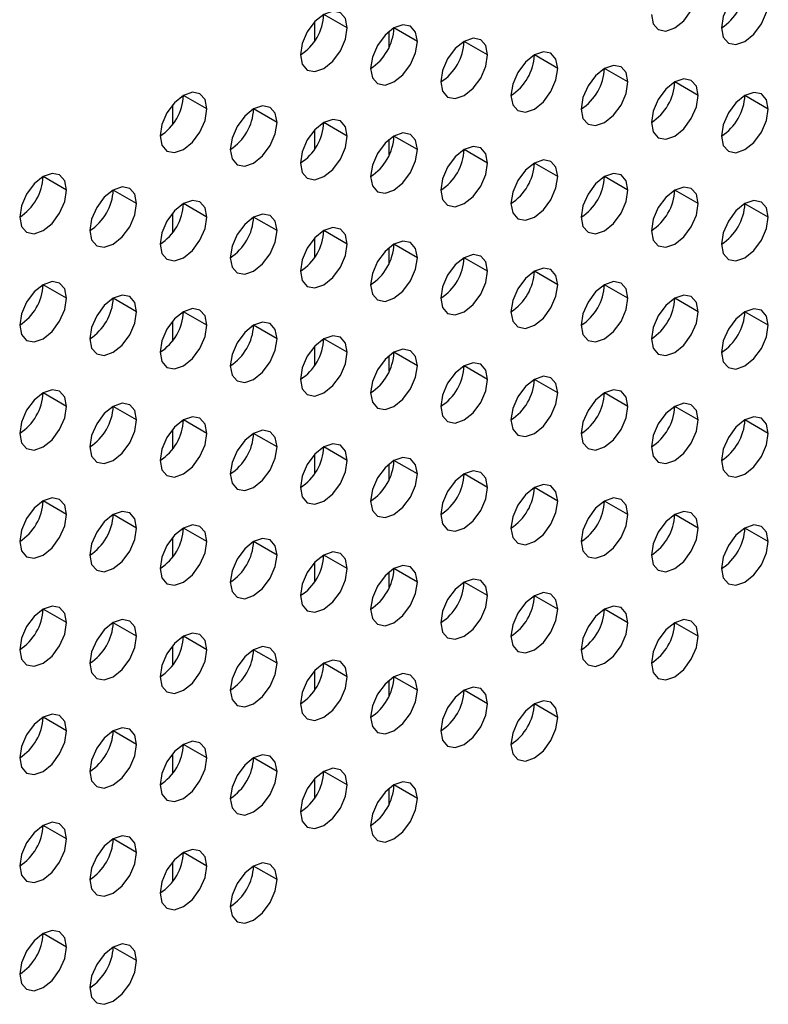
# Model space of a CAD drawing. Header units: millimetres. Extents: x 0 to 1118, y 0 to 864.
# Tile 204 of 254: x 954.79 to 958.57, y 703.11 to 708.06. Entities that reach past the tile are written whole.
import ezdxf

# ---------------------------------------------------------------- set-up
doc = ezdxf.new("R2010")
doc.units = ezdxf.units.MM

msp = doc.modelspace()

# ---------------------------------------------------------------- linework, layer by layer
at = {"color": 7, "linetype": 'Continuous', "lineweight": 25}
for p, q in [((956.4444, 708.0235), (956.3266, 708.0916)), ((956.798, 707.9555), (956.6801, 708.0235)), ((957.1515, 707.8874), (957.0337, 707.9554)), ((957.5051, 707.8193), (957.3873, 707.8873)), ((957.8587, 707.7512), (957.7408, 707.8192)), ((958.2122, 707.6831), (958.0944, 707.7512)), ((955.7373, 707.6153), (955.6195, 707.6834)), ((958.5658, 707.6151), (958.4479, 707.6831)), ((956.0909, 707.5472), (955.973, 707.6153)), ((956.4444, 707.4792), (956.3266, 707.5472)), ((956.798, 707.4111), (956.6801, 707.4791)), ((957.1515, 707.343), (957.0337, 707.411)), ((957.5051, 707.2749), (957.3873, 707.343)), ((955.0302, 707.2071), (954.9124, 707.2752)), ((957.8587, 707.2069), (957.7408, 707.2749)), ((955.3838, 707.139), (955.2659, 707.2071)), ((958.2122, 707.1388), (958.0944, 707.2068)), ((955.7373, 707.071), (955.6195, 707.139)), ((958.5658, 707.0707), (958.4479, 707.1387)), ((956.0909, 707.0029), (955.973, 707.0709)), ((956.4444, 706.9348), (956.3266, 707.0028)), ((956.798, 706.8667), (956.6801, 706.9348)), ((957.1515, 706.7987), (957.0337, 706.8667)), ((957.5051, 706.7306), (957.3873, 706.7986)), ((955.0302, 706.6628), (954.9124, 706.7308)), ((957.8587, 706.6625), (957.7408, 706.7305)), ((955.3838, 706.5947), (955.2659, 706.6627)), ((958.2122, 706.5944), (958.0944, 706.6625)), ((955.7373, 706.5266), (955.6195, 706.5946)), ((958.5658, 706.5263), (958.4479, 706.5944)), ((956.0909, 706.4585), (955.973, 706.5266)), ((956.4444, 706.3904), (956.3266, 706.4585)), ((956.798, 706.3224), (956.6801, 706.3904)), ((957.1515, 706.2543), (957.0337, 706.3223)), ((957.5051, 706.1862), (957.3873, 706.2542)), ((955.0302, 706.1184), (954.9124, 706.1864)), ((957.8587, 706.1181), (957.7408, 706.1862)), ((955.3838, 706.0503), (955.2659, 706.1184)), ((958.2122, 706.0501), (958.0944, 706.1181)), ((955.7373, 705.9822), (955.6195, 706.0503)), ((958.5658, 705.982), (958.4479, 706.05)), ((956.0909, 705.9142), (955.973, 705.9822)), ((956.4444, 705.8461), (956.3266, 705.9141)), ((956.798, 705.778), (956.6801, 705.846)), ((957.1515, 705.7099), (957.0337, 705.778)), ((957.5051, 705.6419), (957.3873, 705.7099)), ((955.0302, 705.574), (954.9124, 705.6421)), ((957.8587, 705.5738), (957.7408, 705.6418)), ((955.3838, 705.506), (955.2659, 705.574)), ((958.2122, 705.5057), (958.0944, 705.5737)), ((955.7373, 705.4379), (955.6195, 705.5059)), ((958.5658, 705.4376), (958.4479, 705.5057)), ((956.0909, 705.3698), (955.973, 705.4378)), ((956.4444, 705.3017), (956.3266, 705.3698)), ((956.798, 705.2336), (956.6801, 705.3017)), ((957.1515, 705.1656), (957.0337, 705.2336)), ((957.5051, 705.0975), (957.3873, 705.1655)), ((955.0302, 705.0297), (954.9124, 705.0977)), ((957.8587, 705.0294), (957.7408, 705.0974)), ((955.3838, 704.9616), (955.2659, 705.0296)), ((958.2122, 704.9613), (958.0944, 705.0294)), ((955.7373, 704.8935), (955.6195, 704.9616)), ((956.0909, 704.8254), (955.973, 704.8935)), ((956.4444, 704.7574), (956.3266, 704.8254)), ((956.798, 704.6893), (956.6801, 704.7573)), ((957.1515, 704.6212), (957.0337, 704.6892)), ((957.5051, 704.5531), (957.3873, 704.6212)), ((955.0302, 704.4853), (954.9124, 704.5534)), ((955.3838, 704.4172), (955.2659, 704.4853)), ((955.7373, 704.3492), (955.6195, 704.4172)), ((956.0909, 704.2811), (955.973, 704.3491)), ((956.4444, 704.213), (956.3266, 704.281)), ((956.798, 704.1449), (956.6801, 704.213)), ((955.0302, 703.941), (954.9124, 704.009)), ((955.3838, 703.8729), (955.2659, 703.9409)), ((955.7373, 703.8048), (955.6195, 703.8728)), ((956.0909, 703.7367), (955.973, 703.8048)), ((955.0302, 703.3966), (954.9124, 703.4646)), ((955.3838, 703.3285), (955.2659, 703.3966))]:
    msp.add_line(p, q, dxfattribs=at)
at = {"color": 8, "linetype": 'Continuous', "lineweight": 25}
for p, q in [((956.2801, 708.0537), (956.2801, 707.9564)), ((956.6566, 707.9283), (956.6566, 708.0072)), ((955.5641, 707.6354), (955.5641, 707.536)), ((956.2801, 707.5093), (956.2801, 707.412)), ((956.6566, 707.384), (956.6566, 707.4628)), ((955.5641, 707.0911), (955.5641, 706.9916)), ((956.2801, 706.965), (956.2801, 706.8677)), ((956.6566, 706.8396), (956.6566, 706.9185)), ((955.5641, 706.5467), (955.5641, 706.4472)), ((956.2801, 706.4206), (956.2801, 706.3233)), ((956.6566, 706.2952), (956.6566, 706.3741)), ((955.5641, 706.0023), (955.5641, 705.9029)), ((956.2801, 705.8762), (956.2801, 705.7789)), ((956.6566, 705.7509), (956.6566, 705.8297)), ((955.5641, 705.458), (955.5641, 705.3585)), ((956.2801, 705.3319), (956.2801, 705.2346)), ((956.6566, 705.2065), (956.6566, 705.2854)), ((955.5641, 704.9136), (955.5641, 704.8142)), ((956.2801, 704.7875), (956.2801, 704.6902)), ((956.6566, 704.6622), (956.6566, 704.741)), ((955.5641, 704.3693), (955.5641, 704.2698)), ((956.2801, 704.2431), (956.2801, 704.1458)), ((956.6566, 704.1178), (956.6566, 704.1967)), ((955.5641, 703.8249), (955.5641, 703.7254))]:
    msp.add_line(p, q, dxfattribs=at)
at = {"color": 7, "linetype": 'Continuous', "lineweight": 25, "flags": 128}
for points in [[(957.9765, 708.0914), (957.9855, 708.0445), (958.011, 708.0151), (958.0493, 708.0077), (958.0944, 708.0234), (958.1395, 708.0598), (958.1777, 708.1113), (958.2032, 708.1702), (958.2122, 708.2275)], [(958.5658, 708.1594), (958.5568, 708.2063), (958.5312, 708.2357), (958.493, 708.2432), (958.4479, 708.2275), (958.4028, 708.1911), (958.3646, 708.1395), (958.339, 708.0806), (958.3301, 708.0234)], [(958.3301, 708.0234), (958.339, 707.9765), (958.3646, 707.947), (958.4028, 707.9396), (958.4479, 707.9553), (958.493, 707.9917), (958.5312, 708.0433), (958.5568, 708.1022), (958.5658, 708.1594)], [(956.4444, 708.0235), (956.4355, 708.0704), (956.4099, 708.0998), (956.3717, 708.1073), (956.3266, 708.0916), (956.2815, 708.0552), (956.2433, 708.0036), (956.2177, 707.9447), (956.2087, 707.8875)], [(956.2087, 707.8875), (956.2177, 707.8406), (956.2433, 707.8112), (956.2815, 707.8037), (956.3266, 707.8194), (956.3717, 707.8558), (956.4099, 707.9074), (956.4355, 707.9663), (956.4444, 708.0235)], [(956.798, 707.9555), (956.789, 708.0024), (956.7635, 708.0318), (956.7252, 708.0392), (956.6801, 708.0235), (956.635, 707.9871), (956.5968, 707.9355), (956.5713, 707.8766), (956.5623, 707.8194)], [(957.1515, 707.8874), (957.1426, 707.9343), (957.117, 707.9637), (957.0788, 707.9711), (957.0337, 707.9554), (956.9886, 707.919), (956.9504, 707.8675), (956.9248, 707.8086), (956.9158, 707.7513)], [(956.5623, 707.8194), (956.5713, 707.7725), (956.5968, 707.7431), (956.635, 707.7357), (956.6801, 707.7513), (956.7252, 707.7877), (956.7635, 707.8393), (956.789, 707.8982), (956.798, 707.9555)], [(956.9158, 707.7513), (956.9248, 707.7044), (956.9504, 707.675), (956.9886, 707.6676), (957.0337, 707.6832), (957.0788, 707.7196), (957.117, 707.7712), (957.1426, 707.8301), (957.1515, 707.8874)], [(957.5051, 707.8193), (957.4961, 707.8662), (957.4706, 707.8956), (957.4324, 707.903), (957.3873, 707.8874), (957.3422, 707.851), (957.3039, 707.7994), (957.2784, 707.7405), (957.2694, 707.6832)], [(957.2694, 707.6832), (957.2784, 707.6363), (957.3039, 707.6069), (957.3422, 707.5995), (957.3873, 707.6152), (957.4324, 707.6516), (957.4706, 707.7031), (957.4961, 707.762), (957.5051, 707.8193)], [(957.8587, 707.7512), (957.8497, 707.7981), (957.8241, 707.8275), (957.7859, 707.8349), (957.7408, 707.8193), (957.6957, 707.7829), (957.6575, 707.7313), (957.6319, 707.6724), (957.623, 707.6151)], [(957.623, 707.6151), (957.6319, 707.5682), (957.6575, 707.5388), (957.6957, 707.5314), (957.7408, 707.5471), (957.7859, 707.5835), (957.8241, 707.6351), (957.8497, 707.694), (957.8587, 707.7512)], [(958.2122, 707.6831), (958.2032, 707.73), (958.1777, 707.7594), (958.1395, 707.7669), (958.0944, 707.7512), (958.0493, 707.7148), (958.011, 707.6632), (957.9855, 707.6043), (957.9765, 707.5471)], [(955.7373, 707.6153), (955.7284, 707.6622), (955.7028, 707.6916), (955.6646, 707.6991), (955.6195, 707.6834), (955.5744, 707.647), (955.5362, 707.5954), (955.5106, 707.5365), (955.5016, 707.4793)], [(957.9765, 707.5471), (957.9855, 707.5002), (958.011, 707.4708), (958.0493, 707.4633), (958.0944, 707.479), (958.1395, 707.5154), (958.1777, 707.567), (958.2032, 707.6259), (958.2122, 707.6831)], [(958.5658, 707.6151), (958.5568, 707.662), (958.5312, 707.6914), (958.493, 707.6988), (958.4479, 707.6831), (958.4028, 707.6467), (958.3646, 707.5951), (958.339, 707.5362), (958.3301, 707.479)], [(956.0909, 707.5472), (956.0819, 707.5941), (956.0564, 707.6235), (956.0181, 707.631), (955.973, 707.6153), (955.9279, 707.5789), (955.8897, 707.5273), (955.8642, 707.4684), (955.8552, 707.4112)], [(955.5016, 707.4793), (955.5106, 707.4324), (955.5362, 707.403), (955.5744, 707.3955), (955.6195, 707.4112), (955.6646, 707.4476), (955.7028, 707.4992), (955.7284, 707.5581), (955.7373, 707.6153)], [(958.3301, 707.479), (958.339, 707.4321), (958.3646, 707.4027), (958.4028, 707.3953), (958.4479, 707.4109), (958.493, 707.4473), (958.5312, 707.4989), (958.5568, 707.5578), (958.5658, 707.6151)], [(955.8552, 707.4112), (955.8642, 707.3643), (955.8897, 707.3349), (955.9279, 707.3274), (955.973, 707.3431), (956.0181, 707.3795), (956.0564, 707.4311), (956.0819, 707.49), (956.0909, 707.5472)], [(956.4444, 707.4792), (956.4355, 707.5261), (956.4099, 707.5555), (956.3717, 707.5629), (956.3266, 707.5472), (956.2815, 707.5108), (956.2433, 707.4593), (956.2177, 707.4004), (956.2087, 707.3431)], [(956.2087, 707.3431), (956.2177, 707.2962), (956.2433, 707.2668), (956.2815, 707.2594), (956.3266, 707.275), (956.3717, 707.3114), (956.4099, 707.363), (956.4355, 707.4219), (956.4444, 707.4792)], [(956.798, 707.4111), (956.789, 707.458), (956.7635, 707.4874), (956.7252, 707.4948), (956.6801, 707.4791), (956.635, 707.4428), (956.5968, 707.3912), (956.5713, 707.3323), (956.5623, 707.275)], [(957.1515, 707.343), (957.1426, 707.3899), (957.117, 707.4193), (957.0788, 707.4267), (957.0337, 707.4111), (956.9886, 707.3747), (956.9504, 707.3231), (956.9248, 707.2642), (956.9158, 707.2069)], [(956.5623, 707.275), (956.5713, 707.2281), (956.5968, 707.1987), (956.635, 707.1913), (956.6801, 707.207), (956.7252, 707.2434), (956.7635, 707.2949), (956.789, 707.3538), (956.798, 707.4111)], [(956.9158, 707.2069), (956.9248, 707.16), (956.9504, 707.1306), (956.9886, 707.1232), (957.0337, 707.1389), (957.0788, 707.1753), (957.117, 707.2269), (957.1426, 707.2858), (957.1515, 707.343)], [(957.5051, 707.2749), (957.4961, 707.3218), (957.4706, 707.3512), (957.4324, 707.3587), (957.3873, 707.343), (957.3422, 707.3066), (957.3039, 707.255), (957.2784, 707.1961), (957.2694, 707.1389)], [(955.0302, 707.2071), (955.0213, 707.254), (954.9957, 707.2834), (954.9575, 707.2909), (954.9124, 707.2752), (954.8673, 707.2388), (954.829, 707.1872), (954.8035, 707.1283), (954.7945, 707.0711)], [(957.2694, 707.1389), (957.2784, 707.092), (957.3039, 707.0626), (957.3422, 707.0551), (957.3873, 707.0708), (957.4324, 707.1072), (957.4706, 707.1588), (957.4961, 707.2177), (957.5051, 707.2749)], [(957.8587, 707.2069), (957.8497, 707.2538), (957.8241, 707.2832), (957.7859, 707.2906), (957.7408, 707.2749), (957.6957, 707.2385), (957.6575, 707.1869), (957.6319, 707.128), (957.623, 707.0708)], [(955.3838, 707.139), (955.3748, 707.1859), (955.3493, 707.2153), (955.311, 707.2228), (955.2659, 707.2071), (955.2208, 707.1707), (955.1826, 707.1191), (955.1571, 707.0602), (955.1481, 707.003)], [(958.2122, 707.1388), (958.2032, 707.1857), (958.1777, 707.2151), (958.1395, 707.2225), (958.0944, 707.2068), (958.0493, 707.1704), (958.011, 707.1189), (957.9855, 707.06), (957.9765, 707.0027)], [(954.7945, 707.0711), (954.8035, 707.0242), (954.829, 706.9947), (954.8673, 706.9873), (954.9124, 707.003), (954.9575, 707.0394), (954.9957, 707.091), (955.0213, 707.1499), (955.0302, 707.2071)], [(957.623, 707.0708), (957.6319, 707.0239), (957.6575, 706.9945), (957.6957, 706.9871), (957.7408, 707.0027), (957.7859, 707.0391), (957.8241, 707.0907), (957.8497, 707.1496), (957.8587, 707.2069)], [(955.1481, 707.003), (955.1571, 706.9561), (955.1826, 706.9267), (955.2208, 706.9192), (955.2659, 706.9349), (955.311, 706.9713), (955.3493, 707.0229), (955.3748, 707.0818), (955.3838, 707.139)], [(955.7373, 707.071), (955.7284, 707.1179), (955.7028, 707.1473), (955.6646, 707.1547), (955.6195, 707.139), (955.5744, 707.1026), (955.5362, 707.0511), (955.5106, 706.9922), (955.5016, 706.9349)], [(957.9765, 707.0027), (957.9855, 706.9558), (958.011, 706.9264), (958.0493, 706.919), (958.0944, 706.9347), (958.1395, 706.971), (958.1777, 707.0226), (958.2032, 707.0815), (958.2122, 707.1388)], [(958.5658, 707.0707), (958.5568, 707.1176), (958.5312, 707.147), (958.493, 707.1544), (958.4479, 707.1388), (958.4028, 707.1024), (958.3646, 707.0508), (958.339, 706.9919), (958.3301, 706.9346)], [(956.0909, 707.0029), (956.0819, 707.0498), (956.0564, 707.0792), (956.0181, 707.0866), (955.973, 707.0709), (955.9279, 707.0345), (955.8897, 706.983), (955.8642, 706.9241), (955.8552, 706.8668)], [(955.5016, 706.9349), (955.5106, 706.888), (955.5362, 706.8586), (955.5744, 706.8512), (955.6195, 706.8668), (955.6646, 706.9032), (955.7028, 706.9548), (955.7284, 707.0137), (955.7373, 707.071)], [(958.3301, 706.9346), (958.339, 706.8877), (958.3646, 706.8583), (958.4028, 706.8509), (958.4479, 706.8666), (958.493, 706.903), (958.5312, 706.9545), (958.5568, 707.0134), (958.5658, 707.0707)], [(955.8552, 706.8668), (955.8642, 706.8199), (955.8897, 706.7905), (955.9279, 706.7831), (955.973, 706.7988), (956.0181, 706.8352), (956.0564, 706.8867), (956.0819, 706.9456), (956.0909, 707.0029)], [(956.4444, 706.9348), (956.4355, 706.9817), (956.4099, 707.0111), (956.3717, 707.0185), (956.3266, 707.0029), (956.2815, 706.9665), (956.2433, 706.9149), (956.2177, 706.856), (956.2087, 706.7987)], [(956.2087, 706.7987), (956.2177, 706.7518), (956.2433, 706.7224), (956.2815, 706.715), (956.3266, 706.7307), (956.3717, 706.7671), (956.4099, 706.8187), (956.4355, 706.8775), (956.4444, 706.9348)], [(956.798, 706.8667), (956.789, 706.9136), (956.7635, 706.943), (956.7252, 706.9505), (956.6801, 706.9348), (956.635, 706.8984), (956.5968, 706.8468), (956.5713, 706.7879), (956.5623, 706.7307)], [(957.1515, 706.7987), (957.1426, 706.8456), (957.117, 706.875), (957.0788, 706.8824), (957.0337, 706.8667), (956.9886, 706.8303), (956.9504, 706.7787), (956.9248, 706.7198), (956.9158, 706.6626)], [(956.5623, 706.7307), (956.5713, 706.6838), (956.5968, 706.6544), (956.635, 706.6469), (956.6801, 706.6626), (956.7252, 706.699), (956.7635, 706.7506), (956.789, 706.8095), (956.798, 706.8667)], [(956.9158, 706.6626), (956.9248, 706.6157), (956.9504, 706.5863), (956.9886, 706.5789), (957.0337, 706.5945), (957.0788, 706.6309), (957.117, 706.6825), (957.1426, 706.7414), (957.1515, 706.7987)], [(957.5051, 706.7306), (957.4961, 706.7775), (957.4706, 706.8069), (957.4324, 706.8143), (957.3873, 706.7986), (957.3422, 706.7622), (957.3039, 706.7107), (957.2784, 706.6518), (957.2694, 706.5945)], [(955.0302, 706.6628), (955.0213, 706.7097), (954.9957, 706.7391), (954.9575, 706.7465), (954.9124, 706.7308), (954.8673, 706.6944), (954.829, 706.6428), (954.8035, 706.584), (954.7945, 706.5267)], [(957.2694, 706.5945), (957.2784, 706.5476), (957.3039, 706.5182), (957.3422, 706.5108), (957.3873, 706.5264), (957.4324, 706.5628), (957.4706, 706.6144), (957.4961, 706.6733), (957.5051, 706.7306)], [(957.8587, 706.6625), (957.8497, 706.7094), (957.8241, 706.7388), (957.7859, 706.7462), (957.7408, 706.7306), (957.6957, 706.6942), (957.6575, 706.6426), (957.6319, 706.5837), (957.623, 706.5264)], [(955.3838, 706.5947), (955.3748, 706.6416), (955.3493, 706.671), (955.311, 706.6784), (955.2659, 706.6627), (955.2208, 706.6263), (955.1826, 706.5748), (955.1571, 706.5159), (955.1481, 706.4586)], [(958.2122, 706.5944), (958.2032, 706.6413), (958.1777, 706.6707), (958.1395, 706.6781), (958.0944, 706.6625), (958.0493, 706.6261), (958.011, 706.5745), (957.9855, 706.5156), (957.9765, 706.4583)], [(954.7945, 706.5267), (954.8035, 706.4798), (954.829, 706.4504), (954.8673, 706.443), (954.9124, 706.4586), (954.9575, 706.495), (954.9957, 706.5466), (955.0213, 706.6055), (955.0302, 706.6628)], [(957.623, 706.5264), (957.6319, 706.4795), (957.6575, 706.4501), (957.6957, 706.4427), (957.7408, 706.4584), (957.7859, 706.4948), (957.8241, 706.5463), (957.8497, 706.6052), (957.8587, 706.6625)], [(955.1481, 706.4586), (955.1571, 706.4117), (955.1826, 706.3823), (955.2208, 706.3749), (955.2659, 706.3906), (955.311, 706.427), (955.3493, 706.4785), (955.3748, 706.5374), (955.3838, 706.5947)], [(955.7373, 706.5266), (955.7284, 706.5735), (955.7028, 706.6029), (955.6646, 706.6103), (955.6195, 706.5947), (955.5744, 706.5583), (955.5362, 706.5067), (955.5106, 706.4478), (955.5016, 706.3905)], [(957.9765, 706.4583), (957.9855, 706.4114), (958.011, 706.382), (958.0493, 706.3746), (958.0944, 706.3903), (958.1395, 706.4267), (958.1777, 706.4783), (958.2032, 706.5372), (958.2122, 706.5944)], [(958.5658, 706.5263), (958.5568, 706.5732), (958.5312, 706.6026), (958.493, 706.6101), (958.4479, 706.5944), (958.4028, 706.558), (958.3646, 706.5064), (958.339, 706.4475), (958.3301, 706.3903)], [(956.0909, 706.4585), (956.0819, 706.5054), (956.0564, 706.5348), (956.0181, 706.5423), (955.973, 706.5266), (955.9279, 706.4902), (955.8897, 706.4386), (955.8642, 706.3797), (955.8552, 706.3225)], [(955.5016, 706.3905), (955.5106, 706.3436), (955.5362, 706.3142), (955.5744, 706.3068), (955.6195, 706.3225), (955.6646, 706.3589), (955.7028, 706.4104), (955.7284, 706.4693), (955.7373, 706.5266)], [(958.3301, 706.3903), (958.339, 706.3434), (958.3646, 706.314), (958.4028, 706.3065), (958.4479, 706.3222), (958.493, 706.3586), (958.5312, 706.4102), (958.5568, 706.4691), (958.5658, 706.5263)], [(955.8552, 706.3225), (955.8642, 706.2756), (955.8897, 706.2462), (955.9279, 706.2387), (955.973, 706.2544), (956.0181, 706.2908), (956.0564, 706.3424), (956.0819, 706.4013), (956.0909, 706.4585)], [(956.4444, 706.3904), (956.4355, 706.4373), (956.4099, 706.4668), (956.3717, 706.4742), (956.3266, 706.4585), (956.2815, 706.4221), (956.2433, 706.3705), (956.2177, 706.3116), (956.2087, 706.2544)], [(956.2087, 706.2544), (956.2177, 706.2075), (956.2433, 706.1781), (956.2815, 706.1706), (956.3266, 706.1863), (956.3717, 706.2227), (956.4099, 706.2743), (956.4355, 706.3332), (956.4444, 706.3904)], [(956.798, 706.3224), (956.789, 706.3693), (956.7635, 706.3987), (956.7252, 706.4061), (956.6801, 706.3904), (956.635, 706.354), (956.5968, 706.3025), (956.5713, 706.2436), (956.5623, 706.1863)], [(957.1515, 706.2543), (957.1426, 706.3012), (957.117, 706.3306), (957.0788, 706.338), (957.0337, 706.3223), (956.9886, 706.286), (956.9504, 706.2344), (956.9248, 706.1755), (956.9158, 706.1182)], [(956.5623, 706.1863), (956.5713, 706.1394), (956.5968, 706.11), (956.635, 706.1026), (956.6801, 706.1182), (956.7252, 706.1546), (956.7635, 706.2062), (956.789, 706.2651), (956.798, 706.3224)], [(956.9158, 706.1182), (956.9248, 706.0713), (956.9504, 706.0419), (956.9886, 706.0345), (957.0337, 706.0502), (957.0788, 706.0866), (957.117, 706.1381), (957.1426, 706.197), (957.1515, 706.2543)], [(957.5051, 706.1862), (957.4961, 706.2331), (957.4706, 706.2625), (957.4324, 706.2699), (957.3873, 706.2543), (957.3422, 706.2179), (957.3039, 706.1663), (957.2784, 706.1074), (957.2694, 706.0501)], [(955.0302, 706.1184), (955.0213, 706.1653), (954.9957, 706.1947), (954.9575, 706.2021), (954.9124, 706.1865), (954.8673, 706.1501), (954.829, 706.0985), (954.8035, 706.0396), (954.7945, 705.9823)], [(957.2694, 706.0501), (957.2784, 706.0032), (957.3039, 705.9738), (957.3422, 705.9664), (957.3873, 705.9821), (957.4324, 706.0185), (957.4706, 706.0701), (957.4961, 706.129), (957.5051, 706.1862)], [(957.8587, 706.1181), (957.8497, 706.165), (957.8241, 706.1944), (957.7859, 706.2019), (957.7408, 706.1862), (957.6957, 706.1498), (957.6575, 706.0982), (957.6319, 706.0393), (957.623, 705.9821)], [(955.3838, 706.0503), (955.3748, 706.0972), (955.3493, 706.1266), (955.311, 706.1341), (955.2659, 706.1184), (955.2208, 706.082), (955.1826, 706.0304), (955.1571, 705.9715), (955.1481, 705.9143)], [(958.2122, 706.0501), (958.2032, 706.097), (958.1777, 706.1264), (958.1395, 706.1338), (958.0944, 706.1181), (958.0493, 706.0817), (958.011, 706.0301), (957.9855, 705.9712), (957.9765, 705.914)], [(954.7945, 705.9823), (954.8035, 705.9354), (954.829, 705.906), (954.8673, 705.8986), (954.9124, 705.9143), (954.9575, 705.9507), (954.9957, 706.0022), (955.0213, 706.0611), (955.0302, 706.1184)], [(957.623, 705.9821), (957.6319, 705.9352), (957.6575, 705.9058), (957.6957, 705.8983), (957.7408, 705.914), (957.7859, 705.9504), (957.8241, 706.002), (957.8497, 706.0609), (957.8587, 706.1181)], [(955.1481, 705.9143), (955.1571, 705.8674), (955.1826, 705.8379), (955.2208, 705.8305), (955.2659, 705.8462), (955.311, 705.8826), (955.3493, 705.9342), (955.3748, 705.9931), (955.3838, 706.0503)], [(955.7373, 705.9822), (955.7284, 706.0291), (955.7028, 706.0585), (955.6646, 706.066), (955.6195, 706.0503), (955.5744, 706.0139), (955.5362, 705.9623), (955.5106, 705.9034), (955.5016, 705.8462)], [(957.9765, 705.914), (957.9855, 705.8671), (958.011, 705.8377), (958.0493, 705.8303), (958.0944, 705.8459), (958.1395, 705.8823), (958.1777, 705.9339), (958.2032, 705.9928), (958.2122, 706.0501)], [(958.5658, 705.982), (958.5568, 706.0289), (958.5312, 706.0583), (958.493, 706.0657), (958.4479, 706.05), (958.4028, 706.0136), (958.3646, 705.9621), (958.339, 705.9032), (958.3301, 705.8459)], [(956.0909, 705.9142), (956.0819, 705.9611), (956.0564, 705.9905), (956.0181, 705.9979), (955.973, 705.9822), (955.9279, 705.9458), (955.8897, 705.8943), (955.8642, 705.8354), (955.8552, 705.7781)], [(955.5016, 705.8462), (955.5106, 705.7993), (955.5362, 705.7699), (955.5744, 705.7624), (955.6195, 705.7781), (955.6646, 705.8145), (955.7028, 705.8661), (955.7284, 705.925), (955.7373, 705.9822)], [(958.3301, 705.8459), (958.339, 705.799), (958.3646, 705.7696), (958.4028, 705.7622), (958.4479, 705.7779), (958.493, 705.8142), (958.5312, 705.8658), (958.5568, 705.9247), (958.5658, 705.982)], [(955.8552, 705.7781), (955.8642, 705.7312), (955.8897, 705.7018), (955.9279, 705.6944), (955.973, 705.71), (956.0181, 705.7464), (956.0564, 705.798), (956.0819, 705.8569), (956.0909, 705.9142)], [(956.4444, 705.8461), (956.4355, 705.893), (956.4099, 705.9224), (956.3717, 705.9298), (956.3266, 705.9141), (956.2815, 705.8777), (956.2433, 705.8262), (956.2177, 705.7673), (956.2087, 705.71)], [(956.2087, 705.71), (956.2177, 705.6631), (956.2433, 705.6337), (956.2815, 705.6263), (956.3266, 705.642), (956.3717, 705.6784), (956.4099, 705.7299), (956.4355, 705.7888), (956.4444, 705.8461)], [(956.798, 705.778), (956.789, 705.8249), (956.7635, 705.8543), (956.7252, 705.8617), (956.6801, 705.8461), (956.635, 705.8097), (956.5968, 705.7581), (956.5713, 705.6992), (956.5623, 705.6419)], [(957.1515, 705.7099), (957.1426, 705.7568), (957.117, 705.7862), (957.0788, 705.7937), (957.0337, 705.778), (956.9886, 705.7416), (956.9504, 705.69), (956.9248, 705.6311), (956.9158, 705.5739)], [(956.5623, 705.6419), (956.5713, 705.595), (956.5968, 705.5656), (956.635, 705.5582), (956.6801, 705.5739), (956.7252, 705.6103), (956.7635, 705.6619), (956.789, 705.7208), (956.798, 705.778)], [(956.9158, 705.5739), (956.9248, 705.527), (956.9504, 705.4976), (956.9886, 705.4901), (957.0337, 705.5058), (957.0788, 705.5422), (957.117, 705.5938), (957.1426, 705.6527), (957.1515, 705.7099)], [(957.5051, 705.6419), (957.4961, 705.6888), (957.4706, 705.7182), (957.4324, 705.7256), (957.3873, 705.7099), (957.3422, 705.6735), (957.3039, 705.6219), (957.2784, 705.563), (957.2694, 705.5058)], [(955.0302, 705.574), (955.0213, 705.6209), (954.9957, 705.6503), (954.9575, 705.6578), (954.9124, 705.6421), (954.8673, 705.6057), (954.829, 705.5541), (954.8035, 705.4952), (954.7945, 705.438)], [(957.2694, 705.5058), (957.2784, 705.4589), (957.3039, 705.4295), (957.3422, 705.4221), (957.3873, 705.4377), (957.4324, 705.4741), (957.4706, 705.5257), (957.4961, 705.5846), (957.5051, 705.6419)], [(957.8587, 705.5738), (957.8497, 705.6207), (957.8241, 705.6501), (957.7859, 705.6575), (957.7408, 705.6418), (957.6957, 705.6054), (957.6575, 705.5539), (957.6319, 705.495), (957.623, 705.4377)], [(955.3838, 705.506), (955.3748, 705.5529), (955.3493, 705.5823), (955.311, 705.5897), (955.2659, 705.574), (955.2208, 705.5376), (955.1826, 705.486), (955.1571, 705.4272), (955.1481, 705.3699)], [(958.2122, 705.5057), (958.2032, 705.5526), (958.1777, 705.582), (958.1395, 705.5894), (958.0944, 705.5738), (958.0493, 705.5374), (958.011, 705.4858), (957.9855, 705.4269), (957.9765, 705.3696)], [(954.7945, 705.438), (954.8035, 705.3911), (954.829, 705.3617), (954.8673, 705.3542), (954.9124, 705.3699), (954.9575, 705.4063), (954.9957, 705.4579), (955.0213, 705.5168), (955.0302, 705.574)], [(957.623, 705.4377), (957.6319, 705.3908), (957.6575, 705.3614), (957.6957, 705.354), (957.7408, 705.3696), (957.7859, 705.406), (957.8241, 705.4576), (957.8497, 705.5165), (957.8587, 705.5738)], [(955.1481, 705.3699), (955.1571, 705.323), (955.1826, 705.2936), (955.2208, 705.2862), (955.2659, 705.3018), (955.311, 705.3382), (955.3493, 705.3898), (955.3748, 705.4487), (955.3838, 705.506)], [(955.7373, 705.4379), (955.7284, 705.4848), (955.7028, 705.5142), (955.6646, 705.5216), (955.6195, 705.5059), (955.5744, 705.4695), (955.5362, 705.418), (955.5106, 705.3591), (955.5016, 705.3018)], [(957.9765, 705.3696), (957.9855, 705.3227), (958.011, 705.2933), (958.0493, 705.2859), (958.0944, 705.3016), (958.1395, 705.338), (958.1777, 705.3895), (958.2032, 705.4484), (958.2122, 705.5057)], [(958.5658, 705.4376), (958.5568, 705.4845), (958.5312, 705.5139), (958.493, 705.5213), (958.4479, 705.5057), (958.4028, 705.4693), (958.3646, 705.4177), (958.339, 705.3588), (958.3301, 705.3015)], [(956.0909, 705.3698), (956.0819, 705.4167), (956.0564, 705.4461), (956.0181, 705.4535), (955.973, 705.4379), (955.9279, 705.4015), (955.8897, 705.3499), (955.8642, 705.291), (955.8552, 705.2337)], [(955.5016, 705.3018), (955.5106, 705.2549), (955.5362, 705.2255), (955.5744, 705.2181), (955.6195, 705.2338), (955.6646, 705.2702), (955.7028, 705.3217), (955.7284, 705.3806), (955.7373, 705.4379)], [(958.3301, 705.3015), (958.339, 705.2546), (958.3646, 705.2252), (958.4028, 705.2178), (958.4479, 705.2335), (958.493, 705.2699), (958.5312, 705.3215), (958.5568, 705.3804), (958.5658, 705.4376)], [(955.8552, 705.2337), (955.8642, 705.1868), (955.8897, 705.1574), (955.9279, 705.15), (955.973, 705.1657), (956.0181, 705.2021), (956.0564, 705.2536), (956.0819, 705.3125), (956.0909, 705.3698)], [(956.4444, 705.3017), (956.4355, 705.3486), (956.4099, 705.378), (956.3717, 705.3855), (956.3266, 705.3698), (956.2815, 705.3334), (956.2433, 705.2818), (956.2177, 705.2229), (956.2087, 705.1657)], [(956.2087, 705.1657), (956.2177, 705.1188), (956.2433, 705.0894), (956.2815, 705.0819), (956.3266, 705.0976), (956.3717, 705.134), (956.4099, 705.1856), (956.4355, 705.2445), (956.4444, 705.3017)], [(956.798, 705.2336), (956.789, 705.2805), (956.7635, 705.31), (956.7252, 705.3174), (956.6801, 705.3017), (956.635, 705.2653), (956.5968, 705.2137), (956.5713, 705.1548), (956.5623, 705.0976)], [(957.1515, 705.1656), (957.1426, 705.2125), (957.117, 705.2419), (957.0788, 705.2493), (957.0337, 705.2336), (956.9886, 705.1972), (956.9504, 705.1457), (956.9248, 705.0868), (956.9158, 705.0295)], [(956.5623, 705.0976), (956.5713, 705.0507), (956.5968, 705.0213), (956.635, 705.0138), (956.6801, 705.0295), (956.7252, 705.0659), (956.7635, 705.1175), (956.789, 705.1764), (956.798, 705.2336)], [(956.9158, 705.0295), (956.9248, 704.9826), (956.9504, 704.9532), (956.9886, 704.9458), (957.0337, 704.9614), (957.0788, 704.9978), (957.117, 705.0494), (957.1426, 705.1083), (957.1515, 705.1656)], [(957.5051, 705.0975), (957.4961, 705.1444), (957.4706, 705.1738), (957.4324, 705.1812), (957.3873, 705.1655), (957.3422, 705.1292), (957.3039, 705.0776), (957.2784, 705.0187), (957.2694, 704.9614)], [(955.0302, 705.0297), (955.0213, 705.0766), (954.9957, 705.106), (954.9575, 705.1134), (954.9124, 705.0977), (954.8673, 705.0613), (954.829, 705.0098), (954.8035, 704.9509), (954.7945, 704.8936)], [(957.2694, 704.9614), (957.2784, 704.9145), (957.3039, 704.8851), (957.3422, 704.8777), (957.3873, 704.8934), (957.4324, 704.9298), (957.4706, 704.9813), (957.4961, 705.0402), (957.5051, 705.0975)], [(957.8587, 705.0294), (957.8497, 705.0763), (957.8241, 705.1057), (957.7859, 705.1131), (957.7408, 705.0975), (957.6957, 705.0611), (957.6575, 705.0095), (957.6319, 704.9506), (957.623, 704.8933)], [(955.3838, 704.9616), (955.3748, 705.0085), (955.3493, 705.0379), (955.311, 705.0453), (955.2659, 705.0297), (955.2208, 704.9933), (955.1826, 704.9417), (955.1571, 704.8828), (955.1481, 704.8255)], [(958.2122, 704.9613), (958.2032, 705.0082), (958.1777, 705.0376), (958.1395, 705.0451), (958.0944, 705.0294), (958.0493, 704.993), (958.011, 704.9414), (957.9855, 704.8825), (957.9765, 704.8253)], [(954.7945, 704.8936), (954.8035, 704.8467), (954.829, 704.8173), (954.8673, 704.8099), (954.9124, 704.8256), (954.9575, 704.8619), (954.9957, 704.9135), (955.0213, 704.9724), (955.0302, 705.0297)], [(957.623, 704.8933), (957.6319, 704.8464), (957.6575, 704.817), (957.6957, 704.8096), (957.7408, 704.8253), (957.7859, 704.8617), (957.8241, 704.9133), (957.8497, 704.9722), (957.8587, 705.0294)], [(955.1481, 704.8255), (955.1571, 704.7786), (955.1826, 704.7492), (955.2208, 704.7418), (955.2659, 704.7575), (955.311, 704.7939), (955.3493, 704.8454), (955.3748, 704.9043), (955.3838, 704.9616)], [(955.7373, 704.8935), (955.7284, 704.9404), (955.7028, 704.9698), (955.6646, 704.9773), (955.6195, 704.9616), (955.5744, 704.9252), (955.5362, 704.8736), (955.5106, 704.8147), (955.5016, 704.7575)], [(957.9765, 704.8253), (957.9855, 704.7784), (958.011, 704.749), (958.0493, 704.7415), (958.0944, 704.7572), (958.1395, 704.7936), (958.1777, 704.8452), (958.2032, 704.9041), (958.2122, 704.9613)], [(955.5016, 704.7575), (955.5106, 704.7106), (955.5362, 704.6812), (955.5744, 704.6737), (955.6195, 704.6894), (955.6646, 704.7258), (955.7028, 704.7774), (955.7284, 704.8363), (955.7373, 704.8935)], [(956.0909, 704.8254), (956.0819, 704.8723), (956.0564, 704.9017), (956.0181, 704.9092), (955.973, 704.8935), (955.9279, 704.8571), (955.8897, 704.8055), (955.8642, 704.7466), (955.8552, 704.6894)], [(955.8552, 704.6894), (955.8642, 704.6425), (955.8897, 704.6131), (955.9279, 704.6056), (955.973, 704.6213), (956.0181, 704.6577), (956.0564, 704.7093), (956.0819, 704.7682), (956.0909, 704.8254)], [(956.4444, 704.7574), (956.4355, 704.8043), (956.4099, 704.8337), (956.3717, 704.8411), (956.3266, 704.8254), (956.2815, 704.789), (956.2433, 704.7375), (956.2177, 704.6786), (956.2087, 704.6213)], [(956.2087, 704.6213), (956.2177, 704.5744), (956.2433, 704.545), (956.2815, 704.5376), (956.3266, 704.5532), (956.3717, 704.5896), (956.4099, 704.6412), (956.4355, 704.7001), (956.4444, 704.7574)], [(956.798, 704.6893), (956.789, 704.7362), (956.7635, 704.7656), (956.7252, 704.773), (956.6801, 704.7573), (956.635, 704.7209), (956.5968, 704.6694), (956.5713, 704.6105), (956.5623, 704.5532)], [(957.1515, 704.6212), (957.1426, 704.6681), (957.117, 704.6975), (957.0788, 704.7049), (957.0337, 704.6893), (956.9886, 704.6529), (956.9504, 704.6013), (956.9248, 704.5424), (956.9158, 704.4851)], [(956.5623, 704.5532), (956.5713, 704.5063), (956.5968, 704.4769), (956.635, 704.4695), (956.6801, 704.4852), (956.7252, 704.5216), (956.7635, 704.5731), (956.789, 704.632), (956.798, 704.6893)], [(956.9158, 704.4851), (956.9248, 704.4382), (956.9504, 704.4088), (956.9886, 704.4014), (957.0337, 704.4171), (957.0788, 704.4535), (957.117, 704.5051), (957.1426, 704.564), (957.1515, 704.6212)], [(957.5051, 704.5531), (957.4961, 704.6), (957.4706, 704.6294), (957.4324, 704.6369), (957.3873, 704.6212), (957.3422, 704.5848), (957.3039, 704.5332), (957.2784, 704.4743), (957.2694, 704.4171)], [(955.0302, 704.4853), (955.0213, 704.5322), (954.9957, 704.5616), (954.9575, 704.5691), (954.9124, 704.5534), (954.8673, 704.517), (954.829, 704.4654), (954.8035, 704.4065), (954.7945, 704.3492)], [(957.2694, 704.4171), (957.2784, 704.3702), (957.3039, 704.3408), (957.3422, 704.3333), (957.3873, 704.349), (957.4324, 704.3854), (957.4706, 704.437), (957.4961, 704.4959), (957.5051, 704.5531)], [(955.3838, 704.4172), (955.3748, 704.4641), (955.3493, 704.4935), (955.311, 704.501), (955.2659, 704.4853), (955.2208, 704.4489), (955.1826, 704.3973), (955.1571, 704.3384), (955.1481, 704.2812)], [(954.7945, 704.3492), (954.8035, 704.3023), (954.829, 704.2729), (954.8673, 704.2655), (954.9124, 704.2812), (954.9575, 704.3176), (954.9957, 704.3692), (955.0213, 704.4281), (955.0302, 704.4853)], [(955.1481, 704.2812), (955.1571, 704.2343), (955.1826, 704.2049), (955.2208, 704.1974), (955.2659, 704.2131), (955.311, 704.2495), (955.3493, 704.3011), (955.3748, 704.36), (955.3838, 704.4172)], [(955.7373, 704.3492), (955.7284, 704.3961), (955.7028, 704.4255), (955.6646, 704.4329), (955.6195, 704.4172), (955.5744, 704.3808), (955.5362, 704.3293), (955.5106, 704.2704), (955.5016, 704.2131)], [(955.5016, 704.2131), (955.5106, 704.1662), (955.5362, 704.1368), (955.5744, 704.1294), (955.6195, 704.145), (955.6646, 704.1814), (955.7028, 704.233), (955.7284, 704.2919), (955.7373, 704.3492)], [(956.0909, 704.2811), (956.0819, 704.328), (956.0564, 704.3574), (956.0181, 704.3648), (955.973, 704.3491), (955.9279, 704.3127), (955.8897, 704.2612), (955.8642, 704.2023), (955.8552, 704.145)], [(955.8552, 704.145), (955.8642, 704.0981), (955.8897, 704.0687), (955.9279, 704.0613), (955.973, 704.077), (956.0181, 704.1134), (956.0564, 704.1649), (956.0819, 704.2238), (956.0909, 704.2811)], [(956.4444, 704.213), (956.4355, 704.2599), (956.4099, 704.2893), (956.3717, 704.2967), (956.3266, 704.2811), (956.2815, 704.2447), (956.2433, 704.1931), (956.2177, 704.1342), (956.2087, 704.0769)], [(956.2087, 704.0769), (956.2177, 704.03), (956.2433, 704.0006), (956.2815, 703.9932), (956.3266, 704.0089), (956.3717, 704.0453), (956.4099, 704.0968), (956.4355, 704.1557), (956.4444, 704.213)], [(956.798, 704.1449), (956.789, 704.1918), (956.7635, 704.2212), (956.7252, 704.2287), (956.6801, 704.213), (956.635, 704.1766), (956.5968, 704.125), (956.5713, 704.0661), (956.5623, 704.0089)], [(956.5623, 704.0089), (956.5713, 703.962), (956.5968, 703.9326), (956.635, 703.9251), (956.6801, 703.9408), (956.7252, 703.9772), (956.7635, 704.0288), (956.789, 704.0877), (956.798, 704.1449)], [(955.0302, 703.941), (955.0213, 703.9879), (954.9957, 704.0173), (954.9575, 704.0247), (954.9124, 704.009), (954.8673, 703.9726), (954.829, 703.921), (954.8035, 703.8621), (954.7945, 703.8049)], [(955.3838, 703.8729), (955.3748, 703.9198), (955.3493, 703.9492), (955.311, 703.9566), (955.2659, 703.9409), (955.2208, 703.9045), (955.1826, 703.853), (955.1571, 703.7941), (955.1481, 703.7368)], [(954.7945, 703.8049), (954.8035, 703.758), (954.829, 703.7286), (954.8673, 703.7212), (954.9124, 703.7368), (954.9575, 703.7732), (954.9957, 703.8248), (955.0213, 703.8837), (955.0302, 703.941)], [(955.1481, 703.7368), (955.1571, 703.6899), (955.1826, 703.6605), (955.2208, 703.6531), (955.2659, 703.6688), (955.311, 703.7051), (955.3493, 703.7567), (955.3748, 703.8156), (955.3838, 703.8729)], [(955.7373, 703.8048), (955.7284, 703.8517), (955.7028, 703.8811), (955.6646, 703.8885), (955.6195, 703.8729), (955.5744, 703.8365), (955.5362, 703.7849), (955.5106, 703.726), (955.5016, 703.6687)], [(955.5016, 703.6687), (955.5106, 703.6218), (955.5362, 703.5924), (955.5744, 703.585), (955.6195, 703.6007), (955.6646, 703.6371), (955.7028, 703.6886), (955.7284, 703.7475), (955.7373, 703.8048)], [(956.0909, 703.7367), (956.0819, 703.7836), (956.0564, 703.813), (956.0181, 703.8205), (955.973, 703.8048), (955.9279, 703.7684), (955.8897, 703.7168), (955.8642, 703.6579), (955.8552, 703.6007)], [(955.8552, 703.6007), (955.8642, 703.5538), (955.8897, 703.5244), (955.9279, 703.5169), (955.973, 703.5326), (956.0181, 703.569), (956.0564, 703.6206), (956.0819, 703.6795), (956.0909, 703.7367)], [(955.0302, 703.3966), (955.0213, 703.4435), (954.9957, 703.4729), (954.9575, 703.4803), (954.9124, 703.4647), (954.8673, 703.4283), (954.829, 703.3767), (954.8035, 703.3178), (954.7945, 703.2605)], [(955.3838, 703.3285), (955.3748, 703.3754), (955.3493, 703.4048), (955.311, 703.4123), (955.2659, 703.3966), (955.2208, 703.3602), (955.1826, 703.3086), (955.1571, 703.2497), (955.1481, 703.1925)], [(954.7945, 703.2605), (954.8035, 703.2136), (954.829, 703.1842), (954.8673, 703.1768), (954.9124, 703.1925), (954.9575, 703.2289), (954.9957, 703.2804), (955.0213, 703.3393), (955.0302, 703.3966)], [(955.1481, 703.1925), (955.1571, 703.1455), (955.1826, 703.1161), (955.2208, 703.1087), (955.2659, 703.1244), (955.311, 703.1608), (955.3493, 703.2124), (955.3748, 703.2713), (955.3838, 703.3285)]]:
    msp.add_lwpolyline(points, dxfattribs=at)
at = {"color": 7, "linetype": 'Continuous', "lineweight": 25}
for centre in [(958.192, 708.2391), (956.0707, 708.1032), (956.4243, 708.0351), (956.7778, 707.967), (957.1314, 707.899), (957.4849, 707.8309), (957.8385, 707.7628), (955.3636, 707.695), (958.192, 707.6947), (955.7172, 707.6269), (956.0707, 707.5588), (956.4243, 707.4908), (956.7778, 707.4227), (957.1314, 707.3546), (954.6565, 707.2868), (957.4849, 707.2865), (955.0101, 707.2187), (957.8385, 707.2185), (955.3636, 707.1506), (958.192, 707.1504), (955.7172, 707.0826), (956.0707, 707.0145), (956.4243, 706.9464), (956.7778, 706.8783), (957.1314, 706.8103), (954.6565, 706.7424), (957.4849, 706.7422), (955.0101, 706.6744), (957.8385, 706.6741), (955.3636, 706.6063), (958.192, 706.606), (955.7172, 706.5382), (956.0707, 706.4701), (956.4243, 706.402), (956.7778, 706.334), (957.1314, 706.2659), (954.6565, 706.1981), (957.4849, 706.1978), (955.0101, 706.13), (957.8385, 706.1297), (955.3636, 706.0619), (958.192, 706.0617), (955.7172, 705.9938), (956.0707, 705.9258), (956.4243, 705.8577), (956.7778, 705.7896), (957.1314, 705.7215), (954.6565, 705.6537), (957.4849, 705.6535), (955.0101, 705.5856), (957.8385, 705.5854), (955.3636, 705.5176), (958.192, 705.5173), (955.7172, 705.4495), (956.0707, 705.3814), (956.4243, 705.3133), (956.7778, 705.2452), (957.1314, 705.1772), (954.6565, 705.1094), (957.4849, 705.1091), (955.0101, 705.0413), (957.8385, 705.041), (955.3636, 704.9732), (955.7172, 704.9051), (956.0707, 704.837), (956.4243, 704.769), (956.7778, 704.7009), (957.1314, 704.6328), (954.6565, 704.565), (955.0101, 704.4969), (955.3636, 704.4288), (955.7172, 704.3608), (956.0707, 704.2927), (956.4243, 704.2246), (954.6565, 704.0206), (955.0101, 703.9526), (955.3636, 703.8845), (955.7172, 703.8164), (954.6565, 703.4763), (955.0101, 703.4082)]:
    msp.add_arc(centre, 0.2561, 302.6055, 357.3945, dxfattribs=at)

doc.saveas('drawing.dxf')
